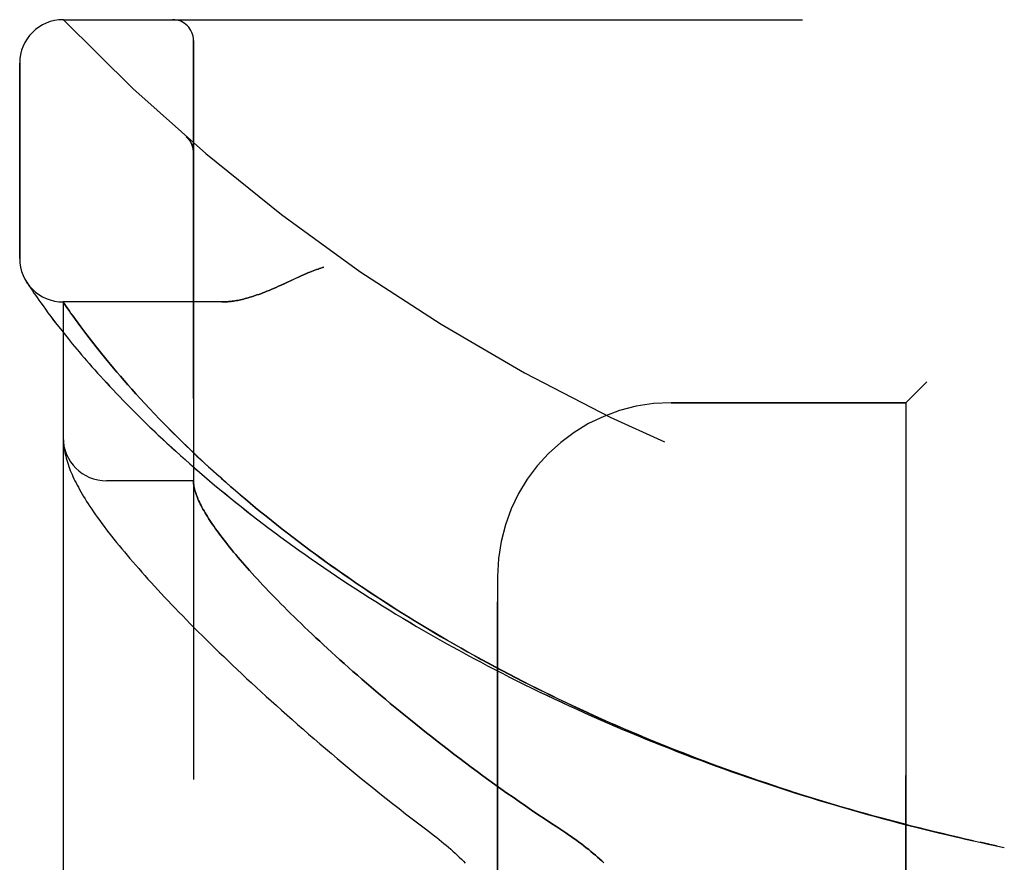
# Model space of a CAD drawing. Header units: inches. Extents: x 0 to 193, y 0 to 125.
# Tile 114 of 256: x 13.49 to 14.91, y 69.68 to 70.89. Entities that reach past the tile are written whole.
import ezdxf

# ---------------------------------------------------------------- set-up
doc = ezdxf.new("R2010")
doc.units = ezdxf.units.IN
doc.header["$LTSCALE"] = 10.635988
doc.header["$MEASUREMENT"] = 0
doc.linetypes.add('HIDDEN', pattern=[0.2, 0.1, -0.1])
doc.layers.add('LEFTHAND_DOOR_ASSEMBLY', color=7, linetype='CONTINUOUS')
doc.layers.add('RIGHTHAND_DOOR_ASSEMBLY', color=7, linetype='CONTINUOUS')

msp = doc.modelspace()

# ---------------------------------------------------------------- linework, layer by layer
at = {"layer": 'LEFTHAND_DOOR_ASSEMBLY', "color": 8, "linetype": 'HIDDEN'}
for p, q in [((13.5511, 70.8919), (15.6149, 70.8919)), ((13.7386, 68.2194), (13.7386, 70.8619)), ((13.4886, 70.5482), (13.4886, 70.8294)), ((13.7285, 70.7231), (13.7283, 70.7232)), ((13.7386, 70.7006), (13.7386, 70.7052)), ((13.4997, 70.5126), (13.4984, 70.5146)), ((13.4984, 70.5146), (13.4987, 70.5142)), ((13.4987, 70.5141), (13.4988, 70.514)), ((13.4997, 70.5126), (13.5017, 70.5096)), ((13.5017, 70.5096), (13.5041, 70.5059)), ((13.5041, 70.5059), (13.5064, 70.5025)), ((13.5064, 70.5025), (13.5092, 70.4984)), ((13.5092, 70.4984), (13.5113, 70.4953)), ((13.5113, 70.4953), (13.5136, 70.492)), ((13.5136, 70.492), (13.5162, 70.4883)), ((13.5162, 70.4883), (13.5191, 70.4842)), ((13.5511, 68.5957), (13.5511, 70.4857)), ((13.7792, 70.4857), (13.5511, 70.4857)), ((13.5191, 70.4842), (13.5222, 70.4799)), ((13.5222, 70.4799), (13.5256, 70.4752)), ((13.5256, 70.4752), (13.5293, 70.4702)), ((13.5624, 70.4694), (13.5596, 70.4733)), ((13.5293, 70.4702), (13.5332, 70.4649)), ((13.5332, 70.4649), (13.5375, 70.4592)), ((13.5375, 70.4592), (13.5422, 70.4532)), ((13.5655, 70.465), (13.5624, 70.4694)), ((13.5689, 70.4603), (13.5655, 70.465)), ((13.5726, 70.4553), (13.5689, 70.4603)), ((13.5422, 70.4532), (13.5471, 70.4468)), ((13.5471, 70.4468), (13.5525, 70.4401)), ((13.5765, 70.4499), (13.5726, 70.4553)), ((13.5807, 70.4443), (13.5765, 70.4499)), ((13.5852, 70.4383), (13.5807, 70.4443)), ((13.5525, 70.4401), (13.5582, 70.433)), ((13.5582, 70.433), (13.5642, 70.4256)), ((13.5884, 70.4342), (13.5852, 70.4383)), ((13.5917, 70.4299), (13.5884, 70.4342)), ((13.5952, 70.4255), (13.5917, 70.4299)), ((13.5988, 70.4209), (13.5952, 70.4255)), ((13.6025, 70.4162), (13.5988, 70.4209)), ((13.6064, 70.4114), (13.6025, 70.4162)), ((13.6105, 70.4063), (13.6064, 70.4114)), ((13.6147, 70.4012), (13.6105, 70.4063)), ((13.6191, 70.3958), (13.6147, 70.4012)), ((13.6237, 70.3903), (13.6191, 70.3958)), ((13.6285, 70.3846), (13.6237, 70.3903)), ((13.6335, 70.3788), (13.6285, 70.3846)), ((13.6388, 70.3727), (13.6335, 70.3788)), ((13.6442, 70.3665), (13.6388, 70.3727)), ((13.6499, 70.3601), (13.6442, 70.3665)), ((13.6559, 70.3535), (13.6499, 70.3601)), ((14.7936, 70.3707), (14.7636, 70.3407)), ((13.6621, 70.3466), (13.6559, 70.3535)), ((13.6686, 70.3396), (13.6621, 70.3466)), ((13.6754, 70.3323), (13.6686, 70.3396)), ((13.6825, 70.3248), (13.6754, 70.3323)), ((14.4261, 70.3407), (14.7636, 70.3407)), ((14.7636, 68.7407), (14.7636, 70.3407)), ((13.69, 70.317), (13.6825, 70.3248)), ((13.5513, 70.2848), (13.5514, 70.2841)), ((13.5514, 70.2841), (13.5514, 70.2834)), ((13.5514, 70.2834), (13.5515, 70.2828)), ((13.5515, 70.2828), (13.5515, 70.2821)), ((13.5515, 70.2821), (13.5516, 70.2814)), ((13.5516, 70.2814), (13.5517, 70.2807)), ((13.5518, 70.2797), (13.5519, 70.279)), ((13.5519, 70.279), (13.552, 70.2783)), ((13.552, 70.2783), (13.5521, 70.2772)), ((13.7386, 70.2282), (13.6136, 70.2282)), ((14.1761, 68.9907), (14.1761, 70.0907)), ((14.8829, 69.7054), (14.8704, 69.7081)), ((14.894, 69.703), (14.882, 69.7056)), ((14.8936, 69.7031), (14.9051, 69.7007))]:
    msp.add_line(p, q, dxfattribs=at)
for points in [[(13.7324, 70.7189), (13.7323, 70.7191), (13.7321, 70.7193), (13.7319, 70.7196), (13.7317, 70.7198), (13.7315, 70.72), (13.7313, 70.7202), (13.7311, 70.7204), (13.7309, 70.7207), (13.7307, 70.7209), (13.7305, 70.7211), (13.7303, 70.7213), (13.7301, 70.7215), (13.7299, 70.7218), (13.7297, 70.722), (13.7295, 70.7222), (13.7293, 70.7224), (13.729, 70.7226), (13.7288, 70.7228), (13.7286, 70.723), (13.7283, 70.7232)], [(13.7324, 70.7189), (13.7328, 70.7184), (13.7332, 70.7179), (13.7335, 70.7174), (13.7338, 70.7169), (13.7341, 70.7164), (13.7345, 70.7159), (13.7348, 70.7154), (13.735, 70.7148), (13.7353, 70.7143), (13.7356, 70.7137), (13.7359, 70.7132), (13.7361, 70.7126), (13.7364, 70.7121), (13.7366, 70.7115)], [(13.7366, 70.7115), (13.7368, 70.7109), (13.737, 70.7104), (13.7372, 70.7098), (13.7374, 70.7092), (13.7376, 70.7086), (13.7377, 70.708), (13.7379, 70.7074), (13.738, 70.7068), (13.7381, 70.7062), (13.7382, 70.7056), (13.7383, 70.705), (13.7384, 70.7043), (13.7385, 70.7037), (13.7385, 70.7031), (13.7386, 70.7025), (13.7386, 70.7018), (13.7386, 70.7012), (13.7386, 70.7008)], [(13.9261, 70.5357), (13.9241, 70.5351), (13.922, 70.5344), (13.9199, 70.5338), (13.9178, 70.533), (13.9156, 70.5323), (13.9133, 70.5315), (13.911, 70.5306), (13.9085, 70.5296), (13.9059, 70.5286), (13.9031, 70.5274), (13.9001, 70.5261), (13.8969, 70.5247), (13.8935, 70.5232), (13.8898, 70.5215), (13.8731, 70.5137)], [(13.8731, 70.5137), (13.865, 70.51), (13.8611, 70.5083), (13.8575, 70.5066), (13.854, 70.5051), (13.8506, 70.5037), (13.8474, 70.5023), (13.8443, 70.501), (13.8413, 70.4998), (13.8383, 70.4987), (13.8355, 70.4976), (13.8327, 70.4966), (13.83, 70.4957), (13.8274, 70.4948), (13.8248, 70.4939), (13.8223, 70.4931), (13.8199, 70.4924), (13.8175, 70.4917), (13.8152, 70.4911), (13.8129, 70.4905), (13.8107, 70.4899), (13.8085, 70.4894), (13.8064, 70.4889), (13.8043, 70.4884), (13.8023, 70.488), (13.8003, 70.4877), (13.7983, 70.4873), (13.7964, 70.487), (13.7945, 70.4867), (13.7927, 70.4865), (13.7909, 70.4863), (13.7891, 70.4861), (13.7874, 70.486), (13.7857, 70.4859), (13.784, 70.4858), (13.7824, 70.4857), (13.7807, 70.4857), (13.7792, 70.4857)], [(13.5596, 70.4733), (13.5565, 70.4778), (13.5511, 70.4857)], [(13.5642, 70.4256), (13.5674, 70.4218), (13.5707, 70.4178), (13.5741, 70.4138), (13.5776, 70.4097), (13.5812, 70.4055), (13.5849, 70.4013), (13.5887, 70.3969), (13.5926, 70.3925), (13.5966, 70.388), (13.6007, 70.3834), (13.6049, 70.3787), (13.6093, 70.3739), (13.6137, 70.3691), (13.6183, 70.3642), (13.623, 70.3592), (13.6277, 70.3541), (13.6326, 70.349), (13.6377, 70.3438), (13.6428, 70.3386), (13.648, 70.3332), (13.6534, 70.3278), (13.6589, 70.3224), (13.6644, 70.3169), (13.6701, 70.3113), (13.676, 70.3057), (13.6819, 70.3), (13.6879, 70.2942), (13.6941, 70.2885), (13.7003, 70.2826), (13.7067, 70.2767), (13.7132, 70.2708), (13.7198, 70.2649), (13.7265, 70.2589), (13.7333, 70.2528), (13.7402, 70.2468), (13.7472, 70.2407), (13.7544, 70.2346), (13.7616, 70.2284), (13.769, 70.2222), (13.7764, 70.216), (13.7839, 70.2098), (13.7916, 70.2036), (13.7993, 70.1974), (13.8071, 70.1911), (13.8151, 70.1849), (13.8231, 70.1786), (13.8312, 70.1723), (13.8394, 70.166), (13.8477, 70.1598), (13.856, 70.1535), (13.8645, 70.1472), (13.873, 70.1409), (13.8817, 70.1347), (13.8904, 70.1284), (13.8992, 70.1222), (13.9081, 70.1159), (13.917, 70.1097), (13.926, 70.1035), (13.9351, 70.0973), (13.9443, 70.0911), (13.9536, 70.085), (13.9629, 70.0788), (13.9723, 70.0727), (13.9817, 70.0666), (13.9912, 70.0605), (14.0008, 70.0545), (14.0105, 70.0485), (14.0202, 70.0425), (14.0299, 70.0365), (14.0398, 70.0306), (14.0496, 70.0247), (14.0596, 70.0188), (14.0696, 70.013), (14.0796, 70.0072), (14.0897, 70.0015), (14.0999, 69.9957), (14.1101, 69.99), (14.1203, 69.9844), (14.1306, 69.9788), (14.141, 69.9732), (14.1514, 69.9677), (14.1618, 69.9622), (14.1723, 69.9567), (14.1828, 69.9513), (14.1933, 69.9459), (14.2039, 69.9406), (14.2146, 69.9353), (14.2253, 69.93), (14.236, 69.9248), (14.2467, 69.9197), (14.2575, 69.9146), (14.2683, 69.9095), (14.2792, 69.9045), (14.2901, 69.8995), (14.301, 69.8945), (14.3119, 69.8896), (14.3229, 69.8848), (14.3339, 69.88), (14.3449, 69.8753), (14.356, 69.8705), (14.3671, 69.8659), (14.3782, 69.8613), (14.3893, 69.8567), (14.4005, 69.8522), (14.4116, 69.8477), (14.4228, 69.8433), (14.4341, 69.8389), (14.4453, 69.8346), (14.4566, 69.8303), (14.4679, 69.8261), (14.4792, 69.8219), (14.4905, 69.8178), (14.5018, 69.8137), (14.5132, 69.8096), (14.5246, 69.8056), (14.5359, 69.8017), (14.5473, 69.7978), (14.5588, 69.7939), (14.5702, 69.7901), (14.5816, 69.7864), (14.5931, 69.7827), (14.6046, 69.779), (14.616, 69.7754), (14.6275, 69.7719), (14.639, 69.7683), (14.6506, 69.7649), (14.6621, 69.7615), (14.6736, 69.7581), (14.6851, 69.7548), (14.6967, 69.7515), (14.7082, 69.7483), (14.7198, 69.7451), (14.7314, 69.742), (14.7429, 69.7389), (14.7545, 69.7358), (14.7661, 69.7329), (14.7777, 69.7299), (14.7893, 69.727), (14.8008, 69.7242), (14.8124, 69.7214), (14.824, 69.7186), (14.8356, 69.7159), (14.8472, 69.7133), (14.8588, 69.7106), (14.8717, 69.7078)], [(14.8606, 69.7103), (14.8495, 69.7128), (14.8384, 69.7153), (14.8272, 69.7179), (14.8161, 69.7205), (14.805, 69.7232), (14.7939, 69.7259), (14.7828, 69.7287), (14.7717, 69.7315), (14.7606, 69.7344), (14.7495, 69.7373), (14.7384, 69.7402), (14.7273, 69.7432), (14.7162, 69.7462), (14.7051, 69.7493), (14.6941, 69.7524), (14.683, 69.7556), (14.672, 69.7588), (14.6609, 69.7621), (14.6499, 69.7654), (14.6389, 69.7687), (14.6279, 69.7721), (14.6169, 69.7755), (14.6059, 69.779), (14.5949, 69.7825), (14.584, 69.7861), (14.573, 69.7897), (14.5621, 69.7934), (14.5512, 69.7971), (14.5403, 69.8008), (14.5294, 69.8046), (14.5185, 69.8085), (14.5076, 69.8123), (14.4968, 69.8163), (14.486, 69.8202), (14.4752, 69.8243), (14.4644, 69.8283), (14.4536, 69.8325), (14.4429, 69.8366), (14.4322, 69.8408), (14.4215, 69.8451), (14.4108, 69.8494), (14.4001, 69.8537), (14.3895, 69.8581), (14.3789, 69.8625), (14.3683, 69.867), (14.3577, 69.8715), (14.3472, 69.8761), (14.3367, 69.8807), (14.3262, 69.8854), (14.3157, 69.8901), (14.3053, 69.8948), (14.2949, 69.8996), (14.2845, 69.9044), (14.2742, 69.9093), (14.2639, 69.9142), (14.2536, 69.9192), (14.2434, 69.9242), (14.2332, 69.9292), (14.2231, 69.9343), (14.2129, 69.9394), (14.2028, 69.9446), (14.1928, 69.9498), (14.1828, 69.9551), (14.1728, 69.9604), (14.1629, 69.9657), (14.153, 69.9711), (14.1432, 69.9765), (14.1334, 69.9819), (14.1236, 69.9874), (14.1139, 69.993), (14.1043, 69.9985), (14.0947, 70.0041), (14.0851, 70.0098), (14.0756, 70.0154), (14.0661, 70.0211), (14.0567, 70.0268), (14.0474, 70.0326), (14.0381, 70.0384), (14.0289, 70.0442), (14.0197, 70.0501), (14.0106, 70.056), (14.0015, 70.0619), (13.9925, 70.0678), (13.9836, 70.0738), (13.9748, 70.0797), (13.966, 70.0857), (13.9572, 70.0918), (13.9486, 70.0978), (13.94, 70.1039), (13.9315, 70.1099), (13.9231, 70.116), (13.9147, 70.1221), (13.9064, 70.1282), (13.8982, 70.1344), (13.8901, 70.1405), (13.882, 70.1466), (13.8741, 70.1528), (13.8662, 70.1589), (13.8584, 70.165), (13.8507, 70.1712), (13.8431, 70.1773), (13.8355, 70.1834), (13.8281, 70.1895), (13.8208, 70.1957), (13.8135, 70.2017), (13.8064, 70.2078), (13.7993, 70.2138), (13.7925, 70.2198), (13.7858, 70.2257), (13.7792, 70.2314), (13.7729, 70.2371), (13.7667, 70.2427), (13.7608, 70.2481), (13.755, 70.2534), (13.7494, 70.2586), (13.744, 70.2636), (13.7388, 70.2686), (13.7337, 70.2734), (13.7288, 70.2782), (13.724, 70.2828), (13.7193, 70.2874), (13.7148, 70.2919), (13.7104, 70.2963), (13.7061, 70.3006), (13.7019, 70.3048), (13.6978, 70.3089), (13.6938, 70.313), (13.69, 70.317)], [(13.5511, 70.2896), (13.5511, 70.2892), (13.5511, 70.2888), (13.5511, 70.2885), (13.5512, 70.2881), (13.5512, 70.2877), (13.5512, 70.2874), (13.5512, 70.287), (13.5512, 70.2866), (13.5512, 70.2863), (13.5512, 70.2859), (13.5513, 70.2855), (13.5513, 70.2848)], [(13.5517, 70.2807), (13.5517, 70.2804), (13.5518, 70.2797)], [(13.5521, 70.2772), (13.5525, 70.2746), (13.5529, 70.2719), (13.5535, 70.2692), (13.5541, 70.2664), (13.5548, 70.2636), (13.5555, 70.2607), (13.5563, 70.2578), (13.5572, 70.255), (13.5582, 70.2521), (13.5592, 70.2491), (13.5603, 70.2462), (13.5614, 70.2433), (13.5626, 70.2403), (13.5639, 70.2374), (13.5653, 70.2344), (13.5667, 70.2313), (13.5681, 70.2283), (13.5697, 70.2252), (13.5713, 70.2221), (13.573, 70.2189), (13.5748, 70.2157), (13.5766, 70.2124), (13.5786, 70.2091), (13.5806, 70.2057), (13.5827, 70.2022), (13.5849, 70.1987), (13.5873, 70.195), (13.5897, 70.1913), (13.5923, 70.1875), (13.595, 70.1835), (13.5978, 70.1794), (13.6008, 70.1753), (13.6038, 70.171), (13.607, 70.1667), (13.6103, 70.1623), (13.6137, 70.1578), (13.6171, 70.1533), (13.6206, 70.1488), (13.6242, 70.1443), (13.6279, 70.1397), (13.6316, 70.1352), (13.6354, 70.1305), (13.6392, 70.1259), (13.6432, 70.1212), (13.6472, 70.1164), (13.6514, 70.1116), (13.6555, 70.1068), (13.6598, 70.1019), (13.6642, 70.0969), (13.6686, 70.092), (13.6731, 70.0869), (13.6777, 70.0818), (13.6824, 70.0767), (13.6872, 70.0715), (13.6921, 70.0663), (13.697, 70.061), (13.7021, 70.0557), (13.7072, 70.0503), (13.7124, 70.0448), (13.7177, 70.0393), (13.7231, 70.0338), (13.7286, 70.0282), (13.7341, 70.0225), (13.7398, 70.0168), (13.7456, 70.011), (13.7514, 70.0052), (13.7574, 69.9993), (13.7634, 69.9934), (13.7695, 69.9874), (13.7758, 69.9814), (13.7821, 69.9753), (13.7885, 69.9691), (13.795, 69.9629), (13.8016, 69.9567), (13.8083, 69.9504), (13.8151, 69.944), (13.822, 69.9376), (13.829, 69.9311), (13.8361, 69.9246), (13.8433, 69.9181), (13.8506, 69.9115), (13.858, 69.9048), (13.8654, 69.8981), (13.873, 69.8913), (13.8807, 69.8846), (13.8885, 69.8777), (13.8963, 69.8708), (13.9043, 69.8639), (13.9123, 69.857), (13.9205, 69.85), (13.9287, 69.8429), (13.9371, 69.8359), (13.9455, 69.8288), (13.954, 69.8216), (13.9626, 69.8145), (13.9713, 69.8073), (13.9801, 69.8001), (13.9889, 69.7929), (13.9979, 69.7856), (14.0069, 69.7784), (14.016, 69.7711), (14.0252, 69.7638), (14.0345, 69.7565), (14.0439, 69.7492), (14.0533, 69.7419), (14.0628, 69.7346), (14.0723, 69.7273)], [(13.7386, 70.2272), (13.7386, 70.2269), (13.7386, 70.2266), (13.7387, 70.2262), (13.7387, 70.2259), (13.7387, 70.2255), (13.7387, 70.2251), (13.7388, 70.2246), (13.7388, 70.2241)], [(13.7388, 70.2241), (13.739, 70.2223), (13.7393, 70.2205), (13.7397, 70.2187), (13.7401, 70.2168), (13.7406, 70.2148), (13.7412, 70.2129), (13.7418, 70.2108), (13.7425, 70.2087), (13.7433, 70.2066), (13.7442, 70.2044), (13.7451, 70.2021), (13.7461, 70.1998), (13.7472, 70.1975), (13.7484, 70.1951), (13.7496, 70.1927), (13.7509, 70.1902), (13.7523, 70.1876), (13.7538, 70.185), (13.7553, 70.1824), (13.7569, 70.1797), (13.7586, 70.1769), (13.7604, 70.1741), (13.7622, 70.1713), (13.7641, 70.1684), (13.7661, 70.1654), (13.7682, 70.1624), (13.7704, 70.1593), (13.7726, 70.1562), (13.7749, 70.153), (13.7773, 70.1498), (13.7798, 70.1465), (13.7823, 70.1432), (13.785, 70.1398), (13.7877, 70.1364), (13.7905, 70.1329), (13.7934, 70.1293), (13.7963, 70.1257), (13.7994, 70.1221), (13.8025, 70.1184), (13.8057, 70.1146), (13.809, 70.1108), (13.8124, 70.1069), (13.8159, 70.103), (13.8194, 70.099), (13.8231, 70.0949), (13.8268, 70.0908), (13.8306, 70.0867), (13.8345, 70.0825), (13.8385, 70.0782), (13.8426, 70.0739), (13.8467, 70.0695), (13.851, 70.0651), (13.8553, 70.0606), (13.8598, 70.056), (13.8643, 70.0514), (13.8689, 70.0468), (13.8736, 70.0421), (13.8784, 70.0373), (13.8833, 70.0325), (13.8883, 70.0276), (13.8934, 70.0227), (13.8986, 70.0177), (13.9038, 70.0127), (13.9092, 70.0076), (13.9146, 70.0025), (13.9202, 69.9973), (13.9258, 69.9921), (13.9316, 69.9868), (13.9374, 69.9815), (13.9433, 69.9761), (13.9493, 69.9707), (13.9554, 69.9652), (13.9617, 69.9597), (13.968, 69.9541), (13.9744, 69.9485), (13.9809, 69.9428), (13.9874, 69.9371), (13.9941, 69.9314), (14.0009, 69.9256), (14.0078, 69.9198), (14.0147, 69.9139), (14.0218, 69.908), (14.0289, 69.9021), (14.0362, 69.8961), (14.0435, 69.8901), (14.0509, 69.8841), (14.0584, 69.878), (14.066, 69.8719), (14.0737, 69.8658), (14.0815, 69.8597), (14.0893, 69.8535), (14.0973, 69.8474), (14.1053, 69.8412), (14.1134, 69.835), (14.1216, 69.8288), (14.1298, 69.8225), (14.1381, 69.8163), (14.1466, 69.8101), (14.155, 69.8039), (14.1636, 69.7976), (14.1722, 69.7914), (14.1808, 69.7852), (14.1896, 69.779), (14.1984, 69.7728), (14.2072, 69.7666), (14.2161, 69.7604), (14.2251, 69.7543), (14.2341, 69.7482), (14.2431, 69.7421), (14.2522, 69.7361), (14.2613, 69.7301)], [(14.0723, 69.7273), (14.0853, 69.7175), (14.0888, 69.7148), (14.0922, 69.712), (14.0956, 69.7093), (14.099, 69.7065), (14.1023, 69.7037), (14.1056, 69.7009), (14.1088, 69.698), (14.1119, 69.6952), (14.115, 69.6923), (14.1181, 69.6894), (14.1211, 69.6866), (14.124, 69.6837), (14.1269, 69.6808), (14.1297, 69.678)], [(14.2613, 69.7301), (14.2744, 69.7215), (14.2782, 69.7189), (14.2821, 69.7163), (14.2858, 69.7137), (14.2895, 69.711), (14.2932, 69.7083), (14.2968, 69.7057), (14.3003, 69.703), (14.3038, 69.7003), (14.3072, 69.6976), (14.3105, 69.6948), (14.3137, 69.6921), (14.3169, 69.6894), (14.32, 69.6867), (14.3231, 69.684), (14.326, 69.6813), (14.3289, 69.6786)]]:
    msp.add_lwpolyline(points, dxfattribs=at)
for centre, radius, start, end in [((13.5511, 70.8294), 0.0625, 90, 180), ((15.5511, 72.8158), 2.7751, 223.8884, 270), ((13.7086, 70.8619), 0.03, 0, 90), ((13.5511, 70.5482), 0.0625, 180, 270), ((14.4261, 70.0907), 0.25, 90, 180), ((13.6136, 70.2907), 0.0625, 180, 270)]:
    msp.add_arc(centre, radius, start, end, dxfattribs=at)
at = {"layer": 'RIGHTHAND_DOOR_ASSEMBLY', "color": 8, "linetype": 'HIDDEN'}
for p, q in [((13.5511, 70.8919), (15.6149, 70.8919)), ((13.7386, 70.8619), (13.7386, 68.2194)), ((13.4886, 70.8294), (13.4886, 70.5482)), ((13.7285, 70.7231), (13.7283, 70.7232)), ((13.7386, 70.7006), (13.7386, 70.7051)), ((13.4997, 70.5126), (13.5017, 70.5095)), ((13.5017, 70.5095), (13.5041, 70.5059)), ((13.5041, 70.5059), (13.5064, 70.5025)), ((13.5064, 70.5025), (13.5092, 70.4984)), ((13.5092, 70.4984), (13.5113, 70.4953)), ((13.5113, 70.4953), (13.5136, 70.4919)), ((13.5136, 70.4919), (13.5162, 70.4882)), ((13.5162, 70.4882), (13.5191, 70.4842)), ((13.5511, 70.4857), (13.5511, 68.5957)), ((13.7792, 70.4857), (13.5511, 70.4857)), ((13.5191, 70.4842), (13.5222, 70.4799)), ((13.5222, 70.4799), (13.5256, 70.4752)), ((13.5256, 70.4752), (13.5293, 70.4702)), ((13.5537, 70.4819), (13.5565, 70.4778)), ((13.5565, 70.4778), (13.5596, 70.4733)), ((13.5596, 70.4733), (13.5624, 70.4693)), ((13.5293, 70.4702), (13.5333, 70.4649)), ((13.5333, 70.4649), (13.5376, 70.4592)), ((13.5376, 70.4592), (13.5422, 70.4532)), ((13.5624, 70.4693), (13.5656, 70.465)), ((13.5656, 70.465), (13.5689, 70.4603)), ((13.5689, 70.4603), (13.5726, 70.4553)), ((13.5422, 70.4532), (13.5472, 70.4468)), ((13.5472, 70.4468), (13.5525, 70.4401)), ((13.5726, 70.4553), (13.5765, 70.4499)), ((13.5765, 70.4499), (13.5807, 70.4443)), ((13.5807, 70.4443), (13.5852, 70.4383)), ((13.5525, 70.4401), (13.5582, 70.433)), ((13.5582, 70.433), (13.5643, 70.4256)), ((13.5852, 70.4383), (13.5884, 70.4342)), ((13.5884, 70.4342), (13.5917, 70.4299)), ((13.5917, 70.4299), (13.5952, 70.4255)), ((13.5952, 70.4255), (13.5987, 70.4209)), ((13.5987, 70.4209), (13.6025, 70.4162)), ((13.6025, 70.4162), (13.6064, 70.4114)), ((13.6064, 70.4114), (13.6104, 70.4064)), ((13.6104, 70.4064), (13.6147, 70.4012)), ((13.6147, 70.4012), (13.6191, 70.3959)), ((13.6191, 70.3959), (13.6237, 70.3904)), ((13.6237, 70.3904), (13.6285, 70.3847)), ((13.6285, 70.3847), (13.6335, 70.3789)), ((13.6335, 70.3789), (13.6387, 70.3728)), ((13.6387, 70.3728), (13.6442, 70.3666)), ((13.6442, 70.3666), (13.6498, 70.3602)), ((13.6498, 70.3602), (13.6558, 70.3536)), ((14.7636, 70.3407), (14.7936, 70.3707)), ((13.6558, 70.3536), (13.662, 70.3468)), ((13.662, 70.3468), (13.6685, 70.3397)), ((13.6685, 70.3397), (13.6752, 70.3324)), ((13.6752, 70.3324), (13.6824, 70.3249)), ((14.7636, 70.3407), (14.4261, 70.3407)), ((14.7636, 70.3407), (14.7636, 68.7407)), ((13.6824, 70.3249), (13.6898, 70.3172)), ((13.5514, 70.2841), (13.5514, 70.2835)), ((13.5514, 70.2835), (13.5515, 70.2828)), ((13.5515, 70.2828), (13.5515, 70.2821)), ((13.5515, 70.2821), (13.5516, 70.2814)), ((13.5516, 70.2814), (13.5517, 70.2808)), ((13.5518, 70.2797), (13.5519, 70.279)), ((13.5519, 70.279), (13.552, 70.2783)), ((13.552, 70.2783), (13.5521, 70.2772)), ((13.7386, 70.2282), (13.6136, 70.2282)), ((14.1761, 70.0907), (14.1761, 68.9907)), ((14.8704, 69.7081), (14.882, 69.7056)), ((14.8717, 69.7078), (14.8829, 69.7054)), ((14.882, 69.7056), (14.894, 69.703)), ((14.8936, 69.7031), (14.9051, 69.7007))]:
    msp.add_line(p, q, dxfattribs=at)
for points in [[(13.7283, 70.7232), (13.7286, 70.723), (13.7288, 70.7228), (13.729, 70.7226), (13.7293, 70.7224), (13.7295, 70.7222), (13.7297, 70.722), (13.7299, 70.7218), (13.7301, 70.7215), (13.7303, 70.7213), (13.7305, 70.7211), (13.7307, 70.7209), (13.7309, 70.7207), (13.7311, 70.7205), (13.7313, 70.7202), (13.7315, 70.72), (13.7317, 70.7198), (13.7319, 70.7196), (13.7321, 70.7193), (13.7323, 70.7191), (13.7324, 70.7189)], [(13.7366, 70.7114), (13.7364, 70.712), (13.7362, 70.7125), (13.7359, 70.7131), (13.7356, 70.7137), (13.7354, 70.7142), (13.7351, 70.7148), (13.7348, 70.7153), (13.7345, 70.7159), (13.7342, 70.7164), (13.7338, 70.7169), (13.7335, 70.7174), (13.7331, 70.7179), (13.7328, 70.7184), (13.7324, 70.7189)], [(13.7386, 70.7008), (13.7386, 70.7012), (13.7386, 70.7018), (13.7386, 70.7024), (13.7385, 70.7031), (13.7385, 70.7037), (13.7384, 70.7043), (13.7383, 70.7049), (13.7382, 70.7055), (13.7381, 70.7061), (13.738, 70.7067), (13.7379, 70.7073), (13.7377, 70.7079), (13.7376, 70.7085), (13.7374, 70.7091), (13.7372, 70.7097), (13.737, 70.7102), (13.7368, 70.7108), (13.7366, 70.7114)], [(13.8859, 70.5197), (13.8898, 70.5215), (13.8935, 70.5232), (13.8969, 70.5247), (13.9001, 70.5261), (13.9031, 70.5274), (13.9059, 70.5286), (13.9085, 70.5296), (13.911, 70.5306), (13.9133, 70.5315), (13.9156, 70.5323), (13.9178, 70.533), (13.9199, 70.5338), (13.922, 70.5344), (13.9241, 70.5351), (13.9261, 70.5357)], [(13.4987, 70.5142), (13.4987, 70.5141), (13.4997, 70.5126)], [(13.7792, 70.4857), (13.7807, 70.4857), (13.7824, 70.4857), (13.784, 70.4858), (13.7857, 70.4859), (13.7874, 70.486), (13.7891, 70.4861), (13.7909, 70.4863), (13.7927, 70.4865), (13.7945, 70.4867), (13.7964, 70.487), (13.7983, 70.4873), (13.8003, 70.4877), (13.8023, 70.488), (13.8043, 70.4884), (13.8064, 70.4889), (13.8085, 70.4894), (13.8107, 70.4899), (13.8129, 70.4905), (13.8152, 70.4911), (13.8175, 70.4917), (13.8199, 70.4924), (13.8223, 70.4931), (13.8248, 70.4939), (13.8274, 70.4948), (13.83, 70.4957), (13.8327, 70.4966), (13.8355, 70.4976), (13.8383, 70.4987), (13.8412, 70.4998), (13.8443, 70.501), (13.8474, 70.5023), (13.8506, 70.5037), (13.854, 70.5051), (13.8575, 70.5066), (13.8611, 70.5083), (13.8649, 70.51), (13.8689, 70.5118), (13.8859, 70.5197)], [(13.5511, 70.4857), (13.5511, 70.4856), (13.5537, 70.4819)], [(13.5643, 70.4256), (13.5674, 70.4217), (13.5707, 70.4178), (13.5741, 70.4138), (13.5776, 70.4097), (13.5812, 70.4055), (13.5849, 70.4012), (13.5887, 70.3969), (13.5926, 70.3924), (13.5966, 70.3879), (13.6007, 70.3833), (13.605, 70.3787), (13.6093, 70.3739), (13.6138, 70.3691), (13.6183, 70.3641), (13.623, 70.3592), (13.6278, 70.3541), (13.6327, 70.349), (13.6377, 70.3438), (13.6428, 70.3385), (13.6481, 70.3332), (13.6534, 70.3278), (13.6589, 70.3223), (13.6645, 70.3168), (13.6702, 70.3113), (13.676, 70.3056), (13.6819, 70.2999), (13.688, 70.2942), (13.6941, 70.2884), (13.7004, 70.2826), (13.7068, 70.2767), (13.7132, 70.2708), (13.7198, 70.2648), (13.7265, 70.2588), (13.7333, 70.2528), (13.7403, 70.2467), (13.7473, 70.2406), (13.7544, 70.2345), (13.7617, 70.2284), (13.769, 70.2222), (13.7764, 70.216), (13.784, 70.2098), (13.7916, 70.2036), (13.7994, 70.1973), (13.8072, 70.1911), (13.8151, 70.1848), (13.8231, 70.1785), (13.8312, 70.1723), (13.8394, 70.166), (13.8477, 70.1597), (13.8561, 70.1534), (13.8645, 70.1472), (13.8731, 70.1409), (13.8817, 70.1346), (13.8904, 70.1284), (13.8992, 70.1221), (13.9081, 70.1159), (13.9171, 70.1097), (13.9261, 70.1035), (13.9352, 70.0973), (13.9444, 70.0911), (13.9536, 70.0849), (13.9629, 70.0788), (13.9723, 70.0727), (13.9818, 70.0666), (13.9913, 70.0605), (14.0009, 70.0545), (14.0105, 70.0485), (14.0202, 70.0425), (14.03, 70.0365), (14.0398, 70.0306), (14.0497, 70.0247), (14.0596, 70.0188), (14.0696, 70.013), (14.0797, 70.0072), (14.0898, 70.0014), (14.0999, 69.9957), (14.1101, 69.99), (14.1204, 69.9844), (14.1307, 69.9787), (14.141, 69.9732), (14.1514, 69.9676), (14.1618, 69.9621), (14.1723, 69.9567), (14.1828, 69.9513), (14.1934, 69.9459), (14.204, 69.9406), (14.2146, 69.9353), (14.2253, 69.93), (14.236, 69.9248), (14.2468, 69.9197), (14.2576, 69.9145), (14.2684, 69.9095), (14.2792, 69.9044), (14.2901, 69.8995), (14.301, 69.8945), (14.312, 69.8896), (14.3229, 69.8848), (14.3339, 69.88), (14.345, 69.8752), (14.356, 69.8705), (14.3671, 69.8659), (14.3782, 69.8613), (14.3893, 69.8567), (14.4005, 69.8522), (14.4117, 69.8477), (14.4229, 69.8433), (14.4341, 69.8389), (14.4453, 69.8346), (14.4566, 69.8303), (14.4679, 69.8261), (14.4792, 69.8219), (14.4905, 69.8177), (14.5019, 69.8137), (14.5132, 69.8096), (14.5246, 69.8056), (14.536, 69.8017), (14.5474, 69.7978), (14.5588, 69.7939), (14.5702, 69.7901), (14.5817, 69.7864), (14.5931, 69.7827), (14.6046, 69.779), (14.6161, 69.7754), (14.6276, 69.7719), (14.6391, 69.7683), (14.6506, 69.7649), (14.6621, 69.7615), (14.6736, 69.7581), (14.6852, 69.7548), (14.6967, 69.7515), (14.7083, 69.7483), (14.7198, 69.7451), (14.7314, 69.742), (14.7429, 69.7389), (14.7545, 69.7358), (14.7661, 69.7329), (14.7777, 69.7299), (14.7893, 69.727), (14.8009, 69.7242), (14.8125, 69.7214), (14.8241, 69.7186), (14.8356, 69.7159), (14.8472, 69.7133), (14.8588, 69.7106), (14.8717, 69.7078)], [(13.6898, 70.3172), (13.6937, 70.3132), (13.6976, 70.3091), (13.7017, 70.305), (13.7058, 70.3008), (13.7101, 70.2965), (13.7146, 70.2921), (13.7191, 70.2876), (13.7237, 70.2831), (13.7285, 70.2784), (13.7334, 70.2737), (13.7385, 70.2689), (13.7437, 70.2639), (13.7491, 70.2589), (13.7547, 70.2537), (13.7604, 70.2484), (13.7664, 70.243), (13.7725, 70.2375), (13.7788, 70.2318), (13.7853, 70.2261), (13.792, 70.2202), (13.7989, 70.2142), (13.8059, 70.2082), (13.813, 70.2022), (13.8202, 70.1961), (13.8276, 70.19), (13.835, 70.1838), (13.8426, 70.1777), (13.8502, 70.1716), (13.8579, 70.1654), (13.8657, 70.1593), (13.8735, 70.1532), (13.8815, 70.147), (13.8896, 70.1409), (13.8977, 70.1347), (13.9059, 70.1286), (13.9142, 70.1225), (13.9225, 70.1164), (13.931, 70.1103), (13.9395, 70.1042), (13.9481, 70.0982), (13.9567, 70.0921), (13.9655, 70.0861), (13.9743, 70.0801), (13.9831, 70.0741), (13.992, 70.0681), (14.001, 70.0622), (14.0101, 70.0563), (14.0192, 70.0504), (14.0284, 70.0445), (14.0376, 70.0387), (14.0469, 70.0329), (14.0563, 70.0271), (14.0657, 70.0214), (14.0751, 70.0157), (14.0846, 70.01), (14.0942, 70.0044), (14.1038, 69.9988), (14.1135, 69.9932), (14.1232, 69.9877), (14.1329, 69.9822), (14.1427, 69.9767), (14.1526, 69.9713), (14.1625, 69.966), (14.1724, 69.9606), (14.1824, 69.9553), (14.1924, 69.9501), (14.2024, 69.9448), (14.2125, 69.9397), (14.2226, 69.9345), (14.2328, 69.9294), (14.243, 69.9244), (14.2533, 69.9194), (14.2635, 69.9144), (14.2738, 69.9095), (14.2842, 69.9046), (14.2945, 69.8998), (14.3049, 69.895), (14.3154, 69.8902), (14.3258, 69.8855), (14.3363, 69.8809), (14.3468, 69.8762), (14.3574, 69.8717), (14.3679, 69.8671), (14.3785, 69.8627), (14.3892, 69.8582), (14.3998, 69.8538), (14.4105, 69.8495), (14.4211, 69.8452), (14.4319, 69.8409), (14.4426, 69.8367), (14.4533, 69.8326), (14.4641, 69.8284), (14.4749, 69.8244), (14.4857, 69.8203), (14.4965, 69.8164), (14.5074, 69.8124), (14.5183, 69.8085), (14.5291, 69.8047), (14.54, 69.8009), (14.5509, 69.7971), (14.5619, 69.7934), (14.5728, 69.7898), (14.5838, 69.7862), (14.5947, 69.7826), (14.6057, 69.7791), (14.6167, 69.7756), (14.6277, 69.7721), (14.6387, 69.7687), (14.6498, 69.7654), (14.6608, 69.7621), (14.6718, 69.7588), (14.6829, 69.7556), (14.6939, 69.7525), (14.705, 69.7493), (14.7161, 69.7463), (14.7272, 69.7432), (14.7383, 69.7402), (14.7494, 69.7373), (14.7605, 69.7344), (14.7716, 69.7315), (14.7827, 69.7287), (14.7938, 69.726), (14.8049, 69.7232), (14.8161, 69.7206), (14.8272, 69.7179), (14.8383, 69.7153), (14.8495, 69.7128), (14.8606, 69.7103)], [(13.5511, 70.2896), (13.5511, 70.2892), (13.5511, 70.2889), (13.5511, 70.2885), (13.5512, 70.2881), (13.5512, 70.2877), (13.5512, 70.2874), (13.5512, 70.287), (13.5512, 70.2866), (13.5512, 70.2863), (13.5512, 70.2859), (13.5513, 70.2855), (13.5513, 70.2852), (13.5513, 70.2848), (13.5514, 70.2841)], [(13.5517, 70.2808), (13.5517, 70.2804), (13.5518, 70.2797)], [(13.5521, 70.2772), (13.5525, 70.2746), (13.5529, 70.2719), (13.5535, 70.2692), (13.5541, 70.2664), (13.5548, 70.2636), (13.5555, 70.2607), (13.5563, 70.2579), (13.5572, 70.255), (13.5582, 70.2521), (13.5592, 70.2491), (13.5603, 70.2462), (13.5614, 70.2433), (13.5626, 70.2403), (13.5639, 70.2374), (13.5653, 70.2344), (13.5667, 70.2313), (13.5681, 70.2283), (13.5697, 70.2252), (13.5713, 70.2221), (13.573, 70.2189), (13.5748, 70.2157), (13.5766, 70.2124), (13.5786, 70.2091), (13.5806, 70.2057), (13.5827, 70.2022), (13.5849, 70.1987), (13.5873, 70.1951), (13.5897, 70.1913), (13.5923, 70.1875), (13.595, 70.1835), (13.5978, 70.1794), (13.6007, 70.1753), (13.6038, 70.171), (13.607, 70.1667), (13.6103, 70.1623), (13.6136, 70.1578), (13.6171, 70.1533), (13.6206, 70.1488), (13.6242, 70.1443), (13.6278, 70.1397), (13.6316, 70.1352), (13.6354, 70.1305), (13.6392, 70.1259), (13.6432, 70.1212), (13.6472, 70.1164), (13.6513, 70.1116), (13.6555, 70.1068), (13.6598, 70.1019), (13.6642, 70.0969), (13.6686, 70.092), (13.6731, 70.0869), (13.6777, 70.0819), (13.6824, 70.0767), (13.6872, 70.0715), (13.6921, 70.0663), (13.697, 70.061), (13.702, 70.0557), (13.7072, 70.0503), (13.7124, 70.0449), (13.7177, 70.0394), (13.7231, 70.0338), (13.7286, 70.0282), (13.7341, 70.0225), (13.7398, 70.0168), (13.7456, 70.0111), (13.7514, 70.0052), (13.7574, 69.9994), (13.7634, 69.9934), (13.7695, 69.9874), (13.7757, 69.9814), (13.7821, 69.9753), (13.7885, 69.9691), (13.795, 69.9629), (13.8016, 69.9567), (13.8083, 69.9504), (13.8151, 69.944), (13.822, 69.9376), (13.829, 69.9312), (13.8361, 69.9246), (13.8433, 69.9181), (13.8506, 69.9115), (13.858, 69.9048), (13.8654, 69.8981), (13.873, 69.8914), (13.8807, 69.8846), (13.8885, 69.8777), (13.8963, 69.8708), (13.9043, 69.8639), (13.9123, 69.857), (13.9205, 69.85), (13.9287, 69.8429), (13.937, 69.8359), (13.9455, 69.8288), (13.954, 69.8217), (13.9626, 69.8145), (13.9713, 69.8073), (13.9801, 69.8001), (13.9889, 69.7929), (13.9979, 69.7856), (14.0069, 69.7784), (14.016, 69.7711), (14.0252, 69.7638), (14.0345, 69.7565), (14.0439, 69.7492), (14.0533, 69.7419), (14.0628, 69.7346), (14.0723, 69.7273)], [(13.7388, 70.2241), (13.7388, 70.2246), (13.7387, 70.2251), (13.7387, 70.2255), (13.7387, 70.2259), (13.7387, 70.2262), (13.7386, 70.2266), (13.7386, 70.2269), (13.7386, 70.2272)], [(14.2613, 69.7301), (14.2522, 69.7361), (14.2431, 69.7421), (14.2341, 69.7482), (14.2251, 69.7543), (14.2161, 69.7604), (14.2072, 69.7666), (14.1984, 69.7728), (14.1896, 69.779), (14.1808, 69.7852), (14.1722, 69.7914), (14.1636, 69.7976), (14.155, 69.8039), (14.1466, 69.8101), (14.1381, 69.8163), (14.1298, 69.8225), (14.1216, 69.8288), (14.1134, 69.835), (14.1053, 69.8412), (14.0973, 69.8474), (14.0893, 69.8535), (14.0815, 69.8597), (14.0737, 69.8658), (14.066, 69.8719), (14.0584, 69.878), (14.0509, 69.8841), (14.0435, 69.8901), (14.0362, 69.8961), (14.0289, 69.9021), (14.0218, 69.908), (14.0147, 69.9139), (14.0078, 69.9198), (14.0009, 69.9256), (13.9941, 69.9314), (13.9874, 69.9371), (13.9809, 69.9428), (13.9744, 69.9485), (13.968, 69.9541), (13.9617, 69.9597), (13.9554, 69.9652), (13.9493, 69.9707), (13.9433, 69.9761), (13.9374, 69.9815), (13.9316, 69.9868), (13.9258, 69.9921), (13.9202, 69.9973), (13.9146, 70.0025), (13.9092, 70.0076), (13.9038, 70.0127), (13.8986, 70.0177), (13.8934, 70.0227), (13.8883, 70.0276), (13.8833, 70.0325), (13.8784, 70.0373), (13.8736, 70.0421), (13.8689, 70.0468), (13.8643, 70.0514), (13.8598, 70.056), (13.8553, 70.0606), (13.851, 70.0651), (13.8467, 70.0695), (13.8426, 70.0739), (13.8385, 70.0782), (13.8345, 70.0825), (13.8306, 70.0867), (13.8268, 70.0908), (13.8231, 70.0949), (13.8194, 70.099), (13.8159, 70.103), (13.8124, 70.1069), (13.809, 70.1108), (13.8057, 70.1146), (13.8025, 70.1184), (13.7994, 70.1221), (13.7963, 70.1257), (13.7934, 70.1293), (13.7905, 70.1329), (13.7877, 70.1364), (13.785, 70.1398), (13.7823, 70.1432), (13.7798, 70.1465), (13.7773, 70.1498), (13.7749, 70.153), (13.7726, 70.1562), (13.7704, 70.1593), (13.7682, 70.1624), (13.7661, 70.1654), (13.7641, 70.1684), (13.7622, 70.1713), (13.7604, 70.1741), (13.7586, 70.1769), (13.7569, 70.1797), (13.7553, 70.1824), (13.7538, 70.185), (13.7523, 70.1876), (13.7509, 70.1902), (13.7496, 70.1927), (13.7484, 70.1951), (13.7472, 70.1975), (13.7461, 70.1998), (13.7451, 70.2021), (13.7442, 70.2044), (13.7433, 70.2066), (13.7425, 70.2087), (13.7418, 70.2108), (13.7412, 70.2129), (13.7406, 70.2148), (13.7401, 70.2168), (13.7397, 70.2187), (13.7393, 70.2205), (13.739, 70.2223), (13.7388, 70.2241)], [(14.0723, 69.7273), (14.0853, 69.7175), (14.0888, 69.7148), (14.0922, 69.712), (14.0956, 69.7093), (14.099, 69.7065), (14.1023, 69.7037), (14.1055, 69.7009), (14.1088, 69.698), (14.1119, 69.6952), (14.115, 69.6923), (14.1181, 69.6895), (14.1211, 69.6866), (14.124, 69.6837), (14.1269, 69.6808), (14.1297, 69.678)], [(14.3289, 69.6786), (14.326, 69.6813), (14.3231, 69.684), (14.32, 69.6867), (14.3169, 69.6894), (14.3137, 69.6921), (14.3105, 69.6948), (14.3072, 69.6976), (14.3038, 69.7003), (14.3003, 69.703), (14.2968, 69.7057), (14.2932, 69.7083), (14.2895, 69.711), (14.2858, 69.7137), (14.2821, 69.7163), (14.2782, 69.7189), (14.2744, 69.7215), (14.2613, 69.7301)]]:
    msp.add_lwpolyline(points, dxfattribs=at)
for centre, radius, start, end in [((13.5511, 70.8294), 0.0625, 90, 180), ((15.5511, 72.8158), 2.7751, 223.8884, 270), ((13.7086, 70.8619), 0.03, 0, 90), ((13.5511, 70.5482), 0.0625, 180, 270), ((14.4261, 70.0907), 0.25, 90, 180), ((13.6136, 70.2907), 0.0625, 180, 270)]:
    msp.add_arc(centre, radius, start, end, dxfattribs=at)

doc.saveas('drawing.dxf')
